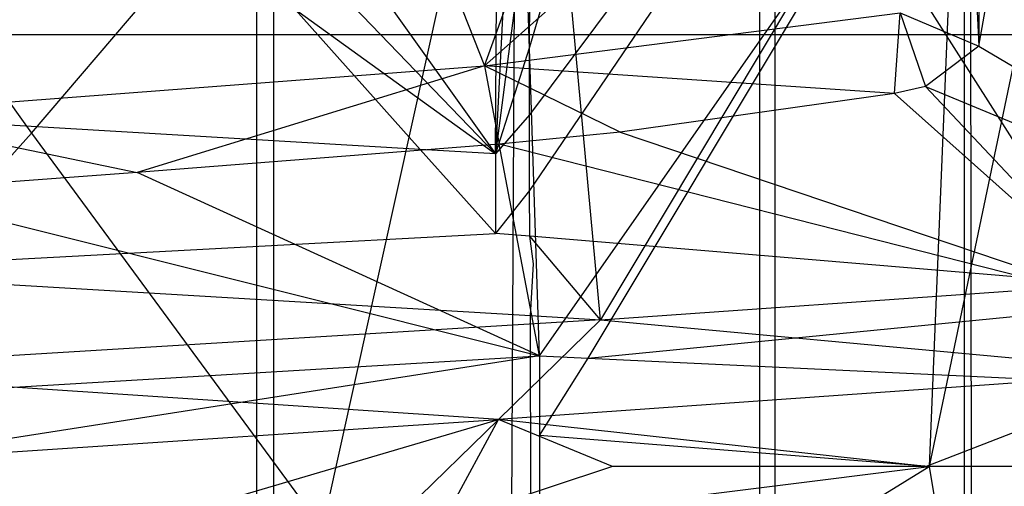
# Model space of a CAD drawing. Extents: x -23.4 to 23.6, y 0.3 to 4.
# Tile 90 of 189: x -17.1944 to -17.1517, y 3.6029 to 3.6231. Entities that reach past the tile are written whole.
import ezdxf

# ---------------------------------------------------------------- set-up
doc = ezdxf.new("R2010")
doc.units = 0
doc.header["$MEASUREMENT"] = 0
doc.layers.get('0').update_dxf_attribs({"color": 13, "linetype": 'CONTINUOUS'})

# ---------------------------------------------------------------- blocks, each defined once
blk = doc.blocks.new('FOURTY_V_PM_STL')
at = {"color": 0}
for p, q in [((-17.168434, 3.658352, -0.207363), (-17.173777, 3.617331, -0.223339)), ((-17.168434, 3.658352, -0.207363), (-17.173777, 3.617331, -0.223339)), ((-17.152845, 3.621996, -0.164893), (-17.147485, 3.6533, -0.193274)), ((-17.152845, 3.621996, -0.164893), (-17.147485, 3.6533, -0.193274)), ((-17.184113, 3.385894, -0.084722), (-17.184113, 3.652619, -0.084722)), ((-17.184113, 3.385894, -0.084722), (-17.184113, 3.652619, -0.084722)), ((-17.173777, 3.617331, -0.223339), (-17.173533, 3.652619, -0.223183)), ((-17.162331, 3.601983, -0.098298), (-17.162332, 3.652619, -0.098773)), ((-17.162331, 3.601983, -0.098298), (-17.162332, 3.652619, -0.098773)), ((-17.161662, 3.385894, -0.214634), (-17.161662, 3.652619, -0.214634)), ((-17.161662, 3.385894, -0.214634), (-17.161662, 3.652619, -0.214634)), ((-17.172124, 3.650277, -0.22232), (-17.173777, 3.617331, -0.223339)), ((-17.172124, 3.650277, -0.22232), (-17.173777, 3.617331, -0.223339)), ((-17.172305, 3.621956, -0.222165), (-17.172124, 3.650277, -0.22232)), ((-17.172305, 3.621956, -0.222165), (-17.172124, 3.650277, -0.22232)), ((-17.17426, 3.621147, -0.109775), (-17.165119, 3.646263, -0.12015)), ((-17.17426, 3.621147, -0.109775), (-17.165119, 3.646263, -0.12015)), ((-17.183068, 3.643542, -0.10192), (-17.17426, 3.621147, -0.109775)), ((-17.183068, 3.643542, -0.10192), (-17.17426, 3.621147, -0.109775)), ((-17.147168, 3.641281, -0.119268), (-17.154999, 3.603795, -0.108268)), ((-17.153469, 3.641281, -0.108045), (-17.154999, 3.603795, -0.108268)), ((-17.147168, 3.641281, -0.119268), (-17.154999, 3.603795, -0.108268)), ((-17.153469, 3.641281, -0.108045), (-17.154999, 3.603795, -0.108268)), ((-17.153469, 3.601911, -0.108045), (-17.153469, 3.641281, -0.108045)), ((-17.153469, 3.601911, -0.108045), (-17.153469, 3.641281, -0.108045)), ((-17.153469, 3.601911, -0.108045), (-17.153469, 3.641281, -0.108045)), ((-17.153469, 3.601911, -0.108045), (-17.153469, 3.641281, -0.108045)), ((-17.183372, 3.590347, -0.228525), (-17.183368, 3.640246, -0.228737)), ((-17.183372, 3.590347, -0.228525), (-17.183368, 3.640246, -0.228737)), ((-17.196484, 3.639303, -0.231004), (-17.177035, 3.617524, -0.224445)), ((-17.196484, 3.639303, -0.231004), (-17.177035, 3.617524, -0.224445)), ((-17.194889, 3.639277, -0.230219), (-17.173777, 3.617331, -0.223339)), ((-17.194889, 3.639277, -0.230219), (-17.173777, 3.617331, -0.223339)), ((-17.172871, 3.639105, -0.091244), (-17.181286, 3.601131, -0.087437)), ((-17.172871, 3.639105, -0.091244), (-17.181286, 3.601131, -0.087437)), ((-17.173079, 3.601611, -0.091606), (-17.172871, 3.639105, -0.091244)), ((-17.173079, 3.601611, -0.091606), (-17.172871, 3.639105, -0.091244)), ((-17.173079, 3.601611, -0.091606), (-17.172871, 3.639105, -0.091244)), ((-17.173079, 3.601611, -0.091606), (-17.172871, 3.639105, -0.091244)), ((-17.171876, 3.608586, -0.09286), (-17.172871, 3.639105, -0.091244)), ((-17.171876, 3.608586, -0.09286), (-17.172871, 3.639105, -0.091244)), ((-17.15291, 3.385894, -0.205015), (-17.153216, 3.636429, -0.204421)), ((-17.15291, 3.385894, -0.205015), (-17.153216, 3.636429, -0.204421)), ((-17.161517, 3.63349, -0.210519), (-17.1723, 3.619029, -0.222171)), ((-17.161517, 3.63349, -0.210519), (-17.1723, 3.619029, -0.222171)), ((-17.1609, 3.63253, -0.209855), (-17.172299, 3.615749, -0.222173)), ((-17.1609, 3.63253, -0.209855), (-17.172299, 3.615749, -0.222173)), ((-17.171876, 3.608586, -0.09286), (-17.156546, 3.630526, -0.109117)), ((-17.169771, 3.608486, -0.095148), (-17.156546, 3.630526, -0.109117)), ((-17.169771, 3.608486, -0.095148), (-17.156546, 3.630526, -0.109117)), ((-17.169771, 3.608486, -0.095148), (-17.156546, 3.630526, -0.109117)), ((-17.193869, 3.618236, -0.084013), (-17.18519, 3.628422, -0.087638)), ((-17.193869, 3.618236, -0.084013), (-17.18519, 3.628422, -0.087638)), ((-17.158166, 3.628634, -0.207364), (-17.169229, 3.610149, -0.220234)), ((-17.158166, 3.628634, -0.207364), (-17.169229, 3.610149, -0.220234)), ((-17.158166, 3.628634, -0.207364), (-17.169229, 3.610149, -0.220234)), ((-17.147401, 3.611688, -0.195511), (-17.158166, 3.628634, -0.207364)), ((-17.147401, 3.611688, -0.195511), (-17.158166, 3.628634, -0.207364)), ((-17.147401, 3.611688, -0.195511), (-17.158166, 3.628634, -0.207364)), ((-17.200566, 3.627565, -0.081546), (-17.193869, 3.618236, -0.084013)), ((-17.200566, 3.627565, -0.081546), (-17.193869, 3.618236, -0.084013)), ((-17.170782, 3.627083, -0.220787), (-17.172305, 3.621956, -0.222165)), ((-17.170782, 3.627083, -0.220787), (-17.172305, 3.621956, -0.222165)), ((-17.169229, 3.610149, -0.220234), (-17.170782, 3.627083, -0.220787)), ((-17.169229, 3.610149, -0.220234), (-17.170782, 3.627083, -0.220787)), ((-17.186129, 3.626267, -0.213259), (-17.173777, 3.617331, -0.223339)), ((-17.186129, 3.626267, -0.213259), (-17.173777, 3.617331, -0.223339)), ((-17.179803, 3.625792, -0.209453), (-17.173777, 3.617331, -0.223339)), ((-17.179803, 3.625792, -0.209453), (-17.173777, 3.617331, -0.223339)), ((-17.169389, 3.625453, -0.104127), (-17.17426, 3.621147, -0.109775)), ((-17.169389, 3.625453, -0.104127), (-17.17426, 3.621147, -0.109775)), ((-17.153024, 3.625535, -0.166289), (-17.152845, 3.621996, -0.164893)), ((-17.152851, 3.625627, -0.164921), (-17.152845, 3.621996, -0.164893)), ((-17.17426, 3.621147, -0.109775), (-17.156257, 3.623446, -0.135788)), ((-17.17426, 3.621147, -0.109775), (-17.156257, 3.623446, -0.135788)), ((-17.156496, 3.619952, -0.135145), (-17.156257, 3.623446, -0.135788)), ((-17.156257, 3.623446, -0.135788), (-17.155163, 3.620247, -0.139052)), ((-17.156257, 3.623446, -0.135788), (-17.152845, 3.621996, -0.164893)), ((-17.156257, 3.623446, -0.135788), (-17.152845, 3.621996, -0.164893)), ((23.138932, 3.622491, -0.766727), (-23.16028, 3.622491, -0.766727)), ((23.138932, 3.622491, -0.766727), (-23.16028, 3.622491, -0.766727)), ((-17.172305, 3.621956, -0.222165), (-17.173777, 3.617331, -0.223339)), ((-17.172305, 3.621956, -0.222165), (-17.173777, 3.617331, -0.223339)), ((-17.1723, 3.619029, -0.222171), (-17.172305, 3.621956, -0.222165)), ((-17.1723, 3.619029, -0.222171), (-17.172305, 3.621956, -0.222165)), ((-17.152845, 3.621996, -0.164893), (-17.155163, 3.620247, -0.139052)), ((-17.152845, 3.621996, -0.164893), (-17.155163, 3.620247, -0.139052)), ((-17.152845, 3.621996, -0.164893), (-17.137498, 3.612957, -0.1586)), ((-17.152845, 3.621996, -0.164893), (-17.137498, 3.612957, -0.1586)), ((-17.201598, 3.619073, -0.096018), (-17.17426, 3.621147, -0.109775)), ((-17.201598, 3.619073, -0.096018), (-17.17426, 3.621147, -0.109775)), ((-17.17426, 3.621147, -0.109775), (-17.189293, 3.616525, -0.100151)), ((-17.17426, 3.621147, -0.109775), (-17.189293, 3.616525, -0.100151)), ((-17.17426, 3.621147, -0.109775), (-17.173622, 3.617761, -0.110333)), ((-17.156496, 3.619952, -0.135145), (-17.17426, 3.621147, -0.109775)), ((-17.156496, 3.619952, -0.135145), (-17.17426, 3.621147, -0.109775)), ((-17.168375, 3.618283, -0.115567), (-17.17426, 3.621147, -0.109775)), ((-17.168375, 3.618283, -0.115567), (-17.17426, 3.621147, -0.109775)), ((-17.17426, 3.621147, -0.109775), (-17.173622, 3.617761, -0.110333)), ((-17.155163, 3.620247, -0.139052), (-17.156496, 3.619952, -0.135145)), ((-17.155163, 3.620247, -0.139052), (-17.146265, 3.610807, -0.121558)), ((-17.155163, 3.620247, -0.139052), (-17.146265, 3.610807, -0.121558)), ((-17.155163, 3.620247, -0.139052), (-17.137498, 3.612957, -0.1586)), ((-17.155163, 3.620247, -0.139052), (-17.137498, 3.612957, -0.1586)), ((-17.156496, 3.619952, -0.135145), (-17.168375, 3.618283, -0.115567)), ((-17.156496, 3.619952, -0.135145), (-17.168375, 3.618283, -0.115567)), ((-17.156496, 3.619952, -0.135145), (-17.146265, 3.610807, -0.121558)), ((-17.156496, 3.619952, -0.135145), (-17.146265, 3.610807, -0.121558)), ((-17.177035, 3.617524, -0.224445), (-17.207294, 3.619313, -0.23437)), ((-17.177035, 3.617524, -0.224445), (-17.207294, 3.619313, -0.23437)), ((-17.201598, 3.619073, -0.096018), (-17.189293, 3.616525, -0.100151)), ((-17.201598, 3.619073, -0.096018), (-17.189293, 3.616525, -0.100151)), ((-17.1723, 3.619029, -0.222171), (-17.173777, 3.617331, -0.223339)), ((-17.1723, 3.619029, -0.222171), (-17.173777, 3.617331, -0.223339)), ((-17.172299, 3.615749, -0.222173), (-17.1723, 3.619029, -0.222171)), ((-17.172299, 3.615749, -0.222173), (-17.1723, 3.619029, -0.222171)), ((-17.172299, 3.615749, -0.222173), (-17.1723, 3.619029, -0.222171)), ((-17.172299, 3.615749, -0.222173), (-17.1723, 3.619029, -0.222171)), ((-17.204242, 3.606665, -0.081078), (-17.193869, 3.618236, -0.084013)), ((-17.204242, 3.606665, -0.081078), (-17.193869, 3.618236, -0.084013)), ((-17.193869, 3.618236, -0.084013), (-17.181286, 3.601131, -0.087437)), ((-17.193869, 3.618236, -0.084013), (-17.181286, 3.601131, -0.087437)), ((-17.193869, 3.618236, -0.084013), (-17.181286, 3.601131, -0.087437)), ((-17.193869, 3.618236, -0.084013), (-17.181286, 3.601131, -0.087437)), ((-17.168375, 3.618283, -0.115567), (-17.173622, 3.617761, -0.110333)), ((-17.168375, 3.618283, -0.115567), (-17.173622, 3.617761, -0.110333)), ((-17.168375, 3.618283, -0.115567), (-17.146265, 3.610807, -0.121558)), ((-17.168375, 3.618283, -0.115567), (-17.146265, 3.610807, -0.121558)), ((-17.173622, 3.617761, -0.110333), (-17.189293, 3.616525, -0.100151)), ((-17.173622, 3.617761, -0.110333), (-17.189293, 3.616525, -0.100151)), ((-17.146265, 3.610807, -0.121558), (-17.173622, 3.617761, -0.110333)), ((-17.146265, 3.610807, -0.121558), (-17.173622, 3.617761, -0.110333)), ((-17.171876, 3.608586, -0.09286), (-17.173622, 3.617761, -0.110333)), ((-17.171876, 3.608586, -0.09286), (-17.173622, 3.617761, -0.110333)), ((-17.173777, 3.617331, -0.223339), (-17.177035, 3.617524, -0.224445)), ((-17.177035, 3.617524, -0.224445), (-17.173777, 3.613887, -0.223339)), ((-17.173777, 3.617331, -0.223339), (-17.177035, 3.617524, -0.224445)), ((-17.173777, 3.617331, -0.223339), (-17.177035, 3.617524, -0.224445)), ((-17.177035, 3.617524, -0.224445), (-17.173777, 3.613887, -0.223339)), ((-17.173777, 3.617331, -0.223339), (-17.177035, 3.617524, -0.224445)), ((-17.173777, 3.617331, -0.223339), (-17.173777, 3.613887, -0.223339)), ((-17.173777, 3.617331, -0.223339), (-17.173777, 3.613887, -0.223339)), ((-17.173777, 3.617331, -0.223339), (-17.173777, 3.613887, -0.223339)), ((-17.173777, 3.617331, -0.223339), (-17.173777, 3.613887, -0.223339)), ((-17.189293, 3.616525, -0.100151), (-17.200327, 3.615721, -0.096318)), ((-17.189293, 3.616525, -0.100151), (-17.200327, 3.615721, -0.096318)), ((-17.171876, 3.608586, -0.09286), (-17.189293, 3.616525, -0.100151)), ((-17.171876, 3.608586, -0.09286), (-17.189293, 3.616525, -0.100151)), ((-17.200327, 3.615721, -0.096318), (-17.171876, 3.608586, -0.09286)), ((-17.200327, 3.615721, -0.096318), (-17.171876, 3.608586, -0.09286)), ((-17.172299, 3.615749, -0.222173), (-17.173777, 3.613887, -0.223339)), ((-17.172299, 3.615749, -0.222173), (-17.173777, 3.613887, -0.223339)), ((-17.172292, 3.61378, -0.222178), (-17.172299, 3.615749, -0.222173)), ((-17.172292, 3.61378, -0.222178), (-17.172299, 3.615749, -0.222173)), ((-17.204414, 3.612252, -0.234611), (-17.173777, 3.613887, -0.223339)), ((-17.204414, 3.612252, -0.234611), (-17.173777, 3.613887, -0.223339)), ((-17.172292, 3.61378, -0.222178), (-17.173777, 3.613887, -0.223339)), ((-17.172292, 3.61378, -0.222178), (-17.173777, 3.613887, -0.223339)), ((-17.172292, 3.61378, -0.222178), (-17.173777, 3.613887, -0.223339)), ((-17.172292, 3.61378, -0.222178), (-17.173777, 3.613887, -0.223339)), ((-17.172132, 3.61257, -0.222309), (-17.172292, 3.61378, -0.222178)), ((-17.172132, 3.61257, -0.222309), (-17.172292, 3.61378, -0.222178)), ((-17.169229, 3.610149, -0.220234), (-17.172292, 3.61378, -0.222178)), ((-17.169229, 3.610149, -0.220234), (-17.172292, 3.61378, -0.222178)), ((-17.147401, 3.611688, -0.195511), (-17.172292, 3.61378, -0.222178)), ((-17.147401, 3.611688, -0.195511), (-17.172292, 3.61378, -0.222178)), ((-17.172257, 3.610341, -0.221958), (-17.172132, 3.61257, -0.222309)), ((-17.172257, 3.610341, -0.221958), (-17.172132, 3.61257, -0.222309)), ((-17.204414, 3.612252, -0.234611), (-17.172257, 3.610341, -0.221958)), ((-17.204414, 3.612252, -0.234611), (-17.172257, 3.610341, -0.221958)), ((-17.169229, 3.610149, -0.220234), (-17.147401, 3.611688, -0.195511)), ((-17.169771, 3.608486, -0.095148), (-17.147414, 3.610678, -0.119565)), ((-17.169771, 3.608486, -0.095148), (-17.147414, 3.610678, -0.119565)), ((-17.169229, 3.610149, -0.220234), (-17.205466, 3.607946, -0.227227)), ((-17.169229, 3.610149, -0.220234), (-17.205466, 3.607946, -0.227227)), ((-17.169229, 3.610149, -0.220234), (-17.173646, 3.605843, -0.214227)), ((-17.169229, 3.610149, -0.220234), (-17.173646, 3.605843, -0.214227)), ((-17.172257, 3.610341, -0.221958), (-17.169229, 3.610149, -0.220234)), ((-17.171878, 3.385894, -0.22268), (-17.172257, 3.610341, -0.221958)), ((-17.171878, 3.385894, -0.22268), (-17.172257, 3.610341, -0.221958)), ((-17.172257, 3.610341, -0.221958), (-17.169229, 3.610149, -0.220234)), ((-17.169229, 3.610149, -0.220234), (-17.144622, 3.607883, -0.190048)), ((-17.169229, 3.610149, -0.220234), (-17.144622, 3.607883, -0.190048)), ((-17.171876, 3.608586, -0.09286), (-17.207437, 3.603034, -0.079979)), ((-17.204242, 3.606665, -0.081078), (-17.171876, 3.608586, -0.09286)), ((-17.204242, 3.606665, -0.081078), (-17.171876, 3.608586, -0.09286)), ((-17.204242, 3.606665, -0.081078), (-17.171876, 3.608586, -0.09286)), ((-17.171876, 3.608586, -0.09286), (-17.169771, 3.608486, -0.095148)), ((-17.171876, 3.608586, -0.09286), (-17.171876, 3.605141, -0.09286)), ((-17.171876, 3.608586, -0.09286), (-17.171876, 3.605141, -0.09286)), ((-17.171876, 3.608586, -0.09286), (-17.169771, 3.608486, -0.095148)), ((-17.171876, 3.608586, -0.09286), (-17.169771, 3.608486, -0.095148)), ((-17.171876, 3.605141, -0.09286), (-17.169771, 3.608486, -0.095148)), ((-17.171876, 3.605141, -0.09286), (-17.169771, 3.608486, -0.095148)), ((-17.169771, 3.608486, -0.095148), (-17.147406, 3.607434, -0.119567)), ((-17.169771, 3.608486, -0.095148), (-17.147406, 3.607434, -0.119567)), ((-17.173646, 3.605843, -0.214227), (-17.205466, 3.607946, -0.227227)), ((-17.173646, 3.605843, -0.214227), (-17.205466, 3.607946, -0.227227)), ((-17.144622, 3.607883, -0.190048), (-17.173646, 3.605843, -0.214227)), ((-17.144622, 3.607883, -0.190048), (-17.173646, 3.605843, -0.214227)), ((-17.144622, 3.607883, -0.190048), (-17.155126, 3.603795, -0.193104)), ((-17.144622, 3.607883, -0.190048), (-17.155126, 3.603795, -0.193104)), ((-17.206517, 3.60364, -0.219843), (-17.173646, 3.605843, -0.214227)), ((-17.206517, 3.60364, -0.219843), (-17.173646, 3.605843, -0.214227)), ((-17.186129, 3.602153, -0.213259), (-17.173646, 3.605843, -0.214227)), ((-17.186129, 3.602153, -0.213259), (-17.173646, 3.605843, -0.214227)), ((-17.173646, 3.605843, -0.214227), (-17.178066, 3.601537, -0.208219)), ((-17.173646, 3.605843, -0.214227), (-17.178066, 3.601537, -0.208219)), ((-17.176076, 3.60137, -0.206693), (-17.173646, 3.605843, -0.214227)), ((-17.176076, 3.60137, -0.206693), (-17.173646, 3.605843, -0.214227)), ((-17.168712, 3.603795, -0.206693), (-17.173646, 3.605843, -0.214227)), ((-17.168712, 3.603795, -0.206693), (-17.173646, 3.605843, -0.214227)), ((-17.155126, 3.603795, -0.193104), (-17.173646, 3.605843, -0.214227)), ((-17.155126, 3.603795, -0.193104), (-17.173646, 3.605843, -0.214227)), ((-17.154999, 3.603795, -0.108268), (-17.171876, 3.605141, -0.09286)), ((-17.171876, 3.605141, -0.09286), (-17.171876, 3.601697, -0.09286)), ((-17.154999, 3.603795, -0.108268), (-17.171876, 3.605141, -0.09286)), ((-17.171876, 3.605141, -0.09286), (-17.171876, 3.601697, -0.09286)), ((-17.168712, 3.603795, -0.206693), (-17.176076, 3.60137, -0.206693)), ((-17.168712, 3.603795, -0.206693), (-17.176076, 3.60137, -0.206693)), ((-17.171876, 3.601697, -0.09286), (-17.154999, 3.603795, -0.108268)), ((-17.171876, 3.601697, -0.09286), (-17.154999, 3.603795, -0.108268)), ((17.154731, 3.603774, -0.206693), (-17.168712, 3.603795, -0.206693)), ((-17.155126, 3.603795, -0.193104), (-17.168712, 3.603795, -0.206693)), ((-17.155126, 3.603795, -0.193104), (-17.168712, 3.603795, -0.206693)), ((17.154731, 3.603774, -0.206693), (-17.168712, 3.603795, -0.206693)), ((-17.1611, 3.600072, -0.108268), (-17.154999, 3.603795, -0.108268)), ((-17.1611, 3.600072, -0.108268), (-17.154999, 3.603795, -0.108268)), ((-17.143956, 3.603795, -0.171043), (-17.155126, 3.603795, -0.193104)), ((-17.143956, 3.603795, -0.171043), (-17.155126, 3.603795, -0.193104)), ((-17.154999, 3.603795, -0.108268), (-17.15442, 3.600334, -0.108119)), ((-17.154999, 3.603795, -0.108268), (-17.15442, 3.600334, -0.108119))]:
    blk.add_line(p, q, dxfattribs=at)

msp = doc.modelspace()

# ---------------------------------------------------------------- block references
at = {"color": 0}
msp.add_blockref('FOURTY_V_PM_STL', (0, 0), dxfattribs=at)

doc.saveas('drawing.dxf')
